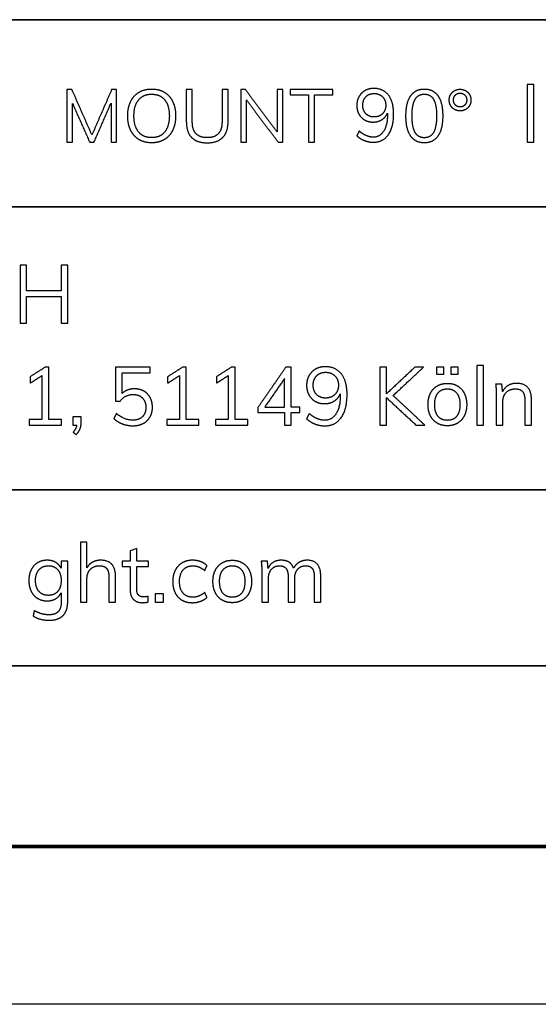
# Model space of a CAD drawing. Header units: millimetres. Extents: x 18103 to 19103, y -4769 to -3769.
# Tile 4 of 7: x 18957 to 19006, y -4769 to -4676. Entities that reach past the tile are written whole.
import ezdxf

# ---------------------------------------------------------------- set-up
doc = ezdxf.new("R2010")
doc.units = ezdxf.units.MM
doc.layers.add('ROXX NEO mini i_Mount 90°', color=7, linetype='Continuous', true_color=0x000000)

msp = doc.modelspace()

# ---------------------------------------------------------------- linework, layer by layer
at = {"layer": 'ROXX NEO mini i_Mount 90°', "color": 18, "true_color": 0x000000}
for p, q in [((18962.997, -4713.363), (18962.202, -4713.363)), ((18962.202, -4713.363), (18962.202, -4714.158)), ((18962.997, -4713.927), (18962.997, -4713.363)), ((18962.202, -4714.158), (18962.572, -4714.158)), ((18968.277, -4725.862), (18967.651, -4726.086)), ((18968.277, -4727.083), (18968.277, -4725.862)), ((18967.651, -4726.086), (18967.651, -4727.083)), ((18961.718, -4727.083), (18961.093, -4727.083)), ((18961.093, -4727.083), (18961.093, -4727.755)), ((18961.718, -4730.938), (18961.718, -4727.083)), ((18967.651, -4727.083), (18966.894, -4727.083)), ((18966.894, -4727.083), (18966.894, -4727.577)), ((18966.894, -4727.577), (18967.651, -4727.577)), ((18967.651, -4727.577), (18967.651, -4729.787)), ((18969.389, -4727.083), (18968.277, -4727.083)), ((18968.277, -4729.702), (18968.277, -4727.577)), ((18968.277, -4727.577), (18969.389, -4727.577)), ((18969.389, -4727.577), (18969.389, -4727.083)), ((19103.314, -4769.188), (18103.314, -4769.188))]:
    msp.add_line(p, q, dxfattribs=at)
at = {"layer": 'ROXX NEO mini i_Mount 90°', "color": 18, "lineweight": 70, "true_color": 0x000000}
msp.add_line((19088.314, -4754.188), (18118.314, -4754.188), dxfattribs=at)
at = {"layer": 'ROXX NEO mini i_Mount 90°', "color": 18, "lineweight": 35, "true_color": 0x000000}
msp.add_lwpolyline([(19088.335, -4675.623), (18909.793, -4675.623), (18909.793, -4754.285), (19088.335, -4754.285)], close=True, dxfattribs=at)
for points in [[(18909.793, -4693.409), (19088.335, -4693.409)], [(18909.793, -4720.29), (19088.335, -4720.29)], [(18909.793, -4737.01), (19088.335, -4737.01)]]:
    msp.add_lwpolyline(points, dxfattribs=at)
at = {"layer": 'ROXX NEO mini i_Mount 90°', "color": 18, "true_color": 0x000000}
for points in [[(19006.033, -4681.768), (19005.716, -4681.768), (19005.399, -4681.768)], [(19005.399, -4681.768), (19005.399, -4684.518), (19005.399, -4687.268)], [(19006.033, -4687.268), (19006.033, -4684.518), (19006.033, -4681.768)], [(18962.123, -4682.268), (18961.885, -4682.268), (18961.646, -4682.268)], [(18961.646, -4682.268), (18961.646, -4684.768), (18961.646, -4687.268)], [(18964.019, -4686.58), (18963.071, -4684.424), (18962.123, -4682.268)], [(18965.894, -4682.268), (18964.957, -4684.424), (18964.019, -4686.58)], [(18966.372, -4682.268), (18966.133, -4682.268), (18965.894, -4682.268)], [(18966.372, -4687.268), (18966.372, -4684.768), (18966.372, -4682.268)], [(18973.563, -4682.268), (18973.279, -4682.268), (18972.994, -4682.268)], [(18972.994, -4682.268), (18972.994, -4683.788), (18972.994, -4685.309)], [(18973.563, -4685.358), (18973.563, -4683.813), (18973.563, -4682.268)], [(18976.962, -4682.268), (18976.674, -4682.268), (18976.386, -4682.268)], [(18976.386, -4682.268), (18976.386, -4683.813), (18976.386, -4685.358)], [(18976.962, -4685.309), (18976.962, -4683.788), (18976.962, -4682.268)], [(18978.605, -4682.268), (18978.384, -4682.268), (18978.163, -4682.268)], [(18978.163, -4682.268), (18978.163, -4684.768), (18978.163, -4687.268)], [(18981.625, -4686.292), (18980.115, -4684.28), (18978.605, -4682.268)], [(18981.625, -4682.268), (18981.625, -4684.28), (18981.625, -4686.292)], [(18982.173, -4682.268), (18981.899, -4682.268), (18981.625, -4682.268)], [(18982.173, -4687.268), (18982.173, -4684.768), (18982.173, -4682.268)], [(18986.934, -4682.268), (18984.901, -4682.268), (18982.868, -4682.268)], [(18982.868, -4682.268), (18982.868, -4682.514), (18982.868, -4682.76)], [(18982.868, -4682.76), (18983.739, -4682.76), (18984.609, -4682.76)], [(18984.609, -4682.76), (18984.609, -4685.014), (18984.609, -4687.268)], [(18985.192, -4687.268), (18985.192, -4685.014), (18985.192, -4682.76)], [(18985.192, -4682.76), (18986.063, -4682.76), (18986.934, -4682.76)], [(18986.934, -4682.76), (18986.934, -4682.514), (18986.934, -4682.268)], [(18962.18, -4687.268), (18962.176, -4685.425), (18962.173, -4683.581)], [(18962.173, -4683.581), (18962.991, -4685.425), (18963.809, -4687.268)], [(18964.216, -4687.268), (18965.027, -4685.411), (18965.838, -4683.553)], [(18965.838, -4683.553), (18965.838, -4685.411), (18965.838, -4687.268)], [(18978.703, -4687.268), (18978.703, -4685.256), (18978.703, -4683.244)], [(18978.703, -4683.244), (18980.213, -4685.256), (18981.723, -4687.268)], [(18961.646, -4687.268), (18961.913, -4687.268), (18962.18, -4687.268)], [(18963.809, -4687.268), (18964.012, -4687.268), (18964.216, -4687.268)], [(18965.838, -4687.268), (18966.105, -4687.268), (18966.372, -4687.268)], [(18978.163, -4687.268), (18978.433, -4687.268), (18978.703, -4687.268)], [(18981.723, -4687.268), (18981.948, -4687.268), (18982.173, -4687.268)], [(18984.609, -4687.268), (18984.901, -4687.268), (18985.192, -4687.268)], [(19005.399, -4687.268), (19005.716, -4687.268), (19006.033, -4687.268)], [(18957.813, -4698.962), (18957.5, -4698.962), (18957.187, -4698.962)], [(18957.187, -4698.962), (18957.187, -4701.712), (18957.187, -4704.462)], [(18957.813, -4701.403), (18957.813, -4700.182), (18957.813, -4698.962)], [(18961.112, -4698.962), (18961.112, -4700.182), (18961.112, -4701.403)], [(18961.745, -4698.962), (18961.428, -4698.962), (18961.112, -4698.962)], [(18961.745, -4704.462), (18961.745, -4701.712), (18961.745, -4698.962)], [(18961.112, -4701.403), (18959.462, -4701.403), (18957.813, -4701.403)], [(18957.813, -4704.462), (18957.813, -4703.199), (18957.813, -4701.936)], [(18957.813, -4701.936), (18959.462, -4701.936), (18961.112, -4701.936)], [(18961.112, -4701.936), (18961.112, -4703.199), (18961.112, -4704.462)], [(18957.187, -4704.462), (18957.5, -4704.462), (18957.813, -4704.462)], [(18961.112, -4704.462), (18961.428, -4704.462), (18961.745, -4704.462)], [(18959.552, -4708.658), (18958.849, -4709.106), (18958.146, -4709.554)], [(18959.915, -4708.658), (18959.734, -4708.658), (18959.552, -4708.658)], [(18959.915, -4713.625), (18959.915, -4711.142), (18959.915, -4708.658)], [(18969.556, -4708.658), (18967.906, -4708.658), (18966.257, -4708.658)], [(18966.257, -4708.658), (18966.257, -4710.269), (18966.257, -4711.88)], [(18969.556, -4709.184), (18969.556, -4708.921), (18969.556, -4708.658)], [(18972.622, -4708.658), (18971.919, -4709.106), (18971.216, -4709.554)], [(18972.985, -4708.658), (18972.804, -4708.658), (18972.622, -4708.658)], [(18972.985, -4713.625), (18972.985, -4711.142), (18972.985, -4708.658)], [(18977.257, -4708.658), (18976.554, -4709.106), (18975.851, -4709.554)], [(18977.62, -4708.658), (18977.439, -4708.658), (18977.257, -4708.658)], [(18977.62, -4713.625), (18977.62, -4711.142), (18977.62, -4708.658)], [(18982.44, -4708.658), (18981.116, -4710.57), (18979.791, -4712.482)], [(18982.958, -4708.658), (18982.699, -4708.658), (18982.44, -4708.658)], [(18982.958, -4712.436), (18982.958, -4710.547), (18982.958, -4708.658)], [(18992.011, -4708.658), (18991.695, -4708.658), (18991.378, -4708.658)], [(18991.378, -4708.658), (18991.378, -4711.408), (18991.378, -4714.158)], [(18994.715, -4708.658), (18993.363, -4709.921), (18992.011, -4711.184)], [(18992.011, -4711.184), (18992.011, -4709.921), (18992.011, -4708.658)], [(18992.652, -4711.339), (18994.089, -4709.999), (18995.526, -4708.658)], [(18995.526, -4708.658), (18995.12, -4708.658), (18994.715, -4708.658)], [(18996.785, -4708.651), (18996.785, -4708.983), (18996.785, -4709.315)], [(18997.48, -4708.651), (18997.133, -4708.651), (18996.785, -4708.651)], [(18997.48, -4709.315), (18997.48, -4708.983), (18997.48, -4708.651)], [(18998.122, -4708.651), (18998.122, -4708.983), (18998.122, -4709.315)], [(18998.817, -4708.651), (18998.469, -4708.651), (18998.122, -4708.651)], [(18998.817, -4709.315), (18998.817, -4708.983), (18998.817, -4708.651)], [(19001.242, -4708.473), (19000.929, -4708.473), (19000.617, -4708.473)], [(19000.617, -4708.473), (19000.617, -4711.316), (19000.617, -4714.158)], [(19001.242, -4714.158), (19001.242, -4711.316), (19001.242, -4708.473)], [(18958.146, -4710.165), (18958.71, -4709.805), (18959.274, -4709.446)], [(18958.146, -4709.554), (18958.146, -4709.86), (18958.146, -4710.165)], [(18959.274, -4709.446), (18959.274, -4711.536), (18959.274, -4713.625)], [(18966.89, -4711.146), (18966.89, -4710.165), (18966.89, -4709.184)], [(18966.89, -4709.184), (18968.223, -4709.184), (18969.556, -4709.184)], [(18971.216, -4710.165), (18971.78, -4709.805), (18972.344, -4709.446)], [(18971.216, -4709.554), (18971.216, -4709.86), (18971.216, -4710.165)], [(18972.344, -4709.446), (18972.344, -4711.536), (18972.344, -4713.625)], [(18975.851, -4710.165), (18976.415, -4709.805), (18976.979, -4709.446)], [(18975.851, -4709.554), (18975.851, -4709.86), (18975.851, -4710.165)], [(18976.979, -4709.446), (18976.979, -4711.536), (18976.979, -4713.625)], [(18982.324, -4709.732), (18981.386, -4711.084), (18980.447, -4712.436)], [(18982.324, -4712.436), (18982.324, -4711.084), (18982.324, -4709.732)], [(18996.785, -4709.315), (18997.133, -4709.315), (18997.48, -4709.315)], [(18998.122, -4709.315), (18998.469, -4709.315), (18998.817, -4709.315)], [(18968.057, -4710.705), (18967.346, -4710.705), (18966.89, -4711.146)], [(19002.988, -4710.273), (19002.691, -4710.273), (19002.393, -4710.273)], [(19002.393, -4710.273), (19002.455, -4710.759), (19002.455, -4711.362)], [(19003.05, -4710.968), (19003.019, -4710.62), (19002.988, -4710.273)], [(19005.792, -4711.717), (19005.792, -4710.18), (19004.394, -4710.18)], [(18966.257, -4711.88), (18966.477, -4711.88), (18966.697, -4711.88)], [(18987.631, -4711.177), (18987.631, -4711.227), (18987.631, -4711.277)], [(18992.011, -4714.158), (18992.011, -4712.849), (18992.011, -4711.54)], [(18992.011, -4711.54), (18993.429, -4712.849), (18994.846, -4714.158)], [(18995.673, -4714.158), (18994.163, -4712.749), (18992.652, -4711.339)], [(19002.455, -4711.362), (19002.455, -4712.76), (19002.455, -4714.158)], [(19003.081, -4714.158), (19003.081, -4713.046), (19003.081, -4711.934)], [(19005.166, -4711.748), (19005.166, -4712.953), (19005.166, -4714.158)], [(19005.792, -4714.158), (19005.792, -4712.938), (19005.792, -4711.717)], [(18979.791, -4712.482), (18979.791, -4712.722), (18979.791, -4712.961)], [(18980.447, -4712.436), (18981.386, -4712.436), (18982.324, -4712.436)], [(18983.792, -4712.436), (18983.375, -4712.436), (18982.958, -4712.436)], [(18983.792, -4712.961), (18983.792, -4712.698), (18983.792, -4712.436)], [(18959.274, -4713.625), (18958.668, -4713.625), (18958.061, -4713.625)], [(18958.061, -4713.625), (18958.061, -4713.892), (18958.061, -4714.158)], [(18961.128, -4713.625), (18960.521, -4713.625), (18959.915, -4713.625)], [(18961.128, -4714.158), (18961.128, -4713.892), (18961.128, -4713.625)], [(18966.342, -4713.046), (18966.222, -4713.289), (18966.103, -4713.533)], [(18972.344, -4713.625), (18971.738, -4713.625), (18971.131, -4713.625)], [(18971.131, -4713.625), (18971.131, -4713.892), (18971.131, -4714.158)], [(18974.198, -4713.625), (18973.592, -4713.625), (18972.985, -4713.625)], [(18974.198, -4714.158), (18974.198, -4713.892), (18974.198, -4713.625)], [(18976.979, -4713.625), (18976.373, -4713.625), (18975.766, -4713.625)], [(18975.766, -4713.625), (18975.766, -4713.892), (18975.766, -4714.158)], [(18978.833, -4713.625), (18978.227, -4713.625), (18977.62, -4713.625)], [(18978.833, -4714.158), (18978.833, -4713.892), (18978.833, -4713.625)], [(18979.791, -4712.961), (18981.058, -4712.961), (18982.324, -4712.961)], [(18982.324, -4712.961), (18982.324, -4713.56), (18982.324, -4714.158)], [(18982.958, -4714.158), (18982.958, -4713.56), (18982.958, -4712.961)], [(18982.958, -4712.961), (18983.375, -4712.961), (18983.792, -4712.961)], [(18984.673, -4713.054), (18984.549, -4713.297), (18984.426, -4713.54)], [(18958.061, -4714.158), (18959.595, -4714.158), (18961.128, -4714.158)], [(18962.572, -4714.158), (18962.534, -4714.475), (18962.232, -4714.823)], [(18971.131, -4714.158), (18972.665, -4714.158), (18974.198, -4714.158)], [(18975.766, -4714.158), (18977.3, -4714.158), (18978.833, -4714.158)], [(18982.324, -4714.158), (18982.641, -4714.158), (18982.958, -4714.158)], [(18991.378, -4714.158), (18991.695, -4714.158), (18992.011, -4714.158)], [(18994.846, -4714.158), (18995.26, -4714.158), (18995.673, -4714.158)], [(19000.617, -4714.158), (19000.929, -4714.158), (19001.242, -4714.158)], [(19002.455, -4714.158), (19002.768, -4714.158), (19003.081, -4714.158)], [(19005.166, -4714.158), (19005.479, -4714.158), (19005.792, -4714.158)], [(18962.232, -4714.823), (18962.379, -4714.935), (18962.526, -4715.047)], [(18963.549, -4725.283), (18963.236, -4725.283), (18962.923, -4725.283)], [(18962.923, -4725.283), (18962.923, -4728.126), (18962.923, -4730.968)], [(18963.549, -4727.716), (18963.549, -4726.5), (18963.549, -4725.283)], [(18966.26, -4728.527), (18966.26, -4726.99), (18964.862, -4726.99)], [(18974.75, -4727.964), (18974.854, -4727.732), (18974.958, -4727.5)], [(18980.706, -4727.083), (18980.408, -4727.083), (18980.111, -4727.083)], [(18980.111, -4727.083), (18980.173, -4727.57), (18980.173, -4728.172)], [(18980.767, -4727.763), (18980.737, -4727.423), (18980.706, -4727.083)], [(18985.773, -4728.527), (18985.773, -4726.99), (18984.483, -4726.99)], [(18963.549, -4730.968), (18963.549, -4729.856), (18963.549, -4728.744)], [(18965.635, -4728.558), (18965.635, -4729.763), (18965.635, -4730.968)], [(18966.26, -4730.968), (18966.26, -4729.748), (18966.26, -4728.527)], [(18980.173, -4728.172), (18980.173, -4729.57), (18980.173, -4730.968)], [(18980.798, -4730.968), (18980.798, -4729.86), (18980.798, -4728.752)], [(18982.668, -4728.558), (18982.668, -4729.763), (18982.668, -4730.968)], [(18983.293, -4730.968), (18983.293, -4729.86), (18983.293, -4728.752)], [(18985.147, -4728.558), (18985.147, -4729.763), (18985.147, -4730.968)], [(18985.773, -4730.968), (18985.773, -4729.748), (18985.773, -4728.527)], [(18961.1, -4730.072), (18961.1, -4730.532), (18961.1, -4730.992)], [(18969.373, -4730.945), (18969.373, -4730.679), (18969.373, -4730.412)], [(18970.038, -4730.173), (18970.038, -4730.571), (18970.038, -4730.968)], [(18970.833, -4730.173), (18970.436, -4730.173), (18970.038, -4730.173)], [(18970.833, -4730.968), (18970.833, -4730.571), (18970.833, -4730.173)], [(18974.958, -4730.52), (18974.854, -4730.289), (18974.75, -4730.057)], [(18962.923, -4730.968), (18963.236, -4730.968), (18963.549, -4730.968)], [(18965.635, -4730.968), (18965.948, -4730.968), (18966.26, -4730.968)], [(18970.038, -4730.968), (18970.436, -4730.968), (18970.833, -4730.968)], [(18980.173, -4730.968), (18980.485, -4730.968), (18980.798, -4730.968)], [(18982.668, -4730.968), (18982.981, -4730.968), (18983.293, -4730.968)], [(18985.147, -4730.968), (18985.46, -4730.968), (18985.773, -4730.968)], [(18958.543, -4731.78), (18958.489, -4732.035), (18958.435, -4732.289)]]:
    msp.add_open_spline(points, degree=2, dxfattribs=at)
for points, knots in [([(18969.701, -4687.324), (18970.396, -4687.324), (18970.909, -4687.012), (18971.421, -4686.699), (18971.699, -4686.123), (18971.976, -4685.548), (18971.976, -4684.761), (18971.976, -4683.982), (18971.702, -4683.406), (18971.428, -4682.83), (18970.916, -4682.521), (18970.403, -4682.212), (18969.701, -4682.212), (18968.998, -4682.212), (18968.486, -4682.521), (18967.973, -4682.83), (18967.699, -4683.406), (18967.425, -4683.982), (18967.425, -4684.768), (18967.425, -4685.548), (18967.703, -4686.127), (18967.98, -4686.706), (18968.493, -4687.015), (18969.005, -4687.324), (18969.701, -4687.324)], [-12, -12, -12, -11, -11, -10, -10, -9, -9, -8, -8, -7, -7, -6, -6, -5, -5, -4, -4, -3, -3, -2, -2, -1, -1, 0, 0, 0]), ([(18969.701, -4686.833), (18970.494, -4686.833), (18970.937, -4686.292), (18971.379, -4685.751), (18971.379, -4684.761), (18971.379, -4683.771), (18970.94, -4683.237), (18970.501, -4682.703), (18969.701, -4682.703), (18968.9, -4682.703), (18968.458, -4683.241), (18968.015, -4683.778), (18968.015, -4684.761), (18968.015, -4685.751), (18968.458, -4686.292), (18968.9, -4686.833), (18969.701, -4686.833)], [0, 0, 0, 1, 1, 2, 2, 3, 3, 4, 4, 5, 5, 6, 6, 7, 7, 8, 8, 8]), ([(18995.615, -4687.324), (18996.472, -4687.324), (18996.918, -4686.671), (18997.364, -4686.018), (18997.364, -4684.761), (18997.364, -4683.511), (18996.918, -4682.861), (18996.472, -4682.212), (18995.615, -4682.212), (18994.758, -4682.212), (18994.312, -4682.861), (18993.866, -4683.511), (18993.866, -4684.768), (18993.866, -4686.025), (18994.312, -4686.675), (18994.758, -4687.324), (18995.615, -4687.324)], [-8, -8, -8, -7, -7, -6, -6, -5, -5, -4, -4, -3, -3, -2, -2, -1, -1, 0, 0, 0]), ([(18995.615, -4686.84), (18996.212, -4686.84), (18996.496, -4686.334), (18996.781, -4685.828), (18996.781, -4684.761), (18996.781, -4683.701), (18996.5, -4683.202), (18996.219, -4682.703), (18995.615, -4682.703), (18995.018, -4682.703), (18994.734, -4683.202), (18994.449, -4683.701), (18994.449, -4684.761), (18994.449, -4685.821), (18994.734, -4686.331), (18995.018, -4686.84), (18995.615, -4686.84)], [0, 0, 0, 1, 1, 2, 2, 3, 3, 4, 4, 5, 5, 6, 6, 7, 7, 8, 8, 8]), ([(18999.021, -4684.291), (18999.302, -4684.291), (18999.537, -4684.157), (18999.772, -4684.024), (18999.909, -4683.785), (19000.046, -4683.546), (19000.046, -4683.258), (19000.046, -4682.97), (18999.909, -4682.735), (18999.772, -4682.5), (18999.537, -4682.366), (18999.302, -4682.233), (18999.021, -4682.233), (18998.733, -4682.233), (18998.494, -4682.366), (18998.255, -4682.5), (18998.118, -4682.735), (18997.982, -4682.97), (18997.982, -4683.258), (18997.982, -4683.546), (18998.118, -4683.785), (18998.255, -4684.024), (18998.494, -4684.157), (18998.733, -4684.291), (18999.021, -4684.291)], [-12, -12, -12, -11, -11, -10, -10, -9, -9, -8, -8, -7, -7, -6, -6, -5, -5, -4, -4, -3, -3, -2, -2, -1, -1, 0, 0, 0]), ([(18999.021, -4683.911), (18999.295, -4683.911), (18999.47, -4683.729), (18999.646, -4683.546), (18999.646, -4683.258), (18999.646, -4682.977), (18999.467, -4682.791), (18999.288, -4682.605), (18999.021, -4682.605), (18998.74, -4682.605), (18998.564, -4682.788), (18998.389, -4682.97), (18998.389, -4683.258), (18998.389, -4683.546), (18998.564, -4683.729), (18998.74, -4683.911), (18999.021, -4683.911)], [0, 0, 0, 1, 1, 2, 2, 3, 3, 4, 4, 5, 5, 6, 6, 7, 7, 8, 8, 8]), ([(18972.994, -4685.309), (18972.994, -4686.306), (18973.496, -4686.815), (18973.998, -4687.324), (18974.982, -4687.324)], [-4, -4, -4, -3, -3, -2, -2, -2]), ([(18976.386, -4685.358), (18976.386, -4686.088), (18976.031, -4686.46), (18975.677, -4686.833), (18974.982, -4686.833), (18974.279, -4686.833), (18973.921, -4686.46), (18973.563, -4686.088), (18973.563, -4685.358)], [-11, -11, -11, -10, -10, -9, -9, -8, -8, -7, -7, -7]), ([(18974.982, -4687.324), (18975.951, -4687.324), (18976.456, -4686.812), (18976.962, -4686.299), (18976.962, -4685.309)], [-16, -16, -16, -15, -15, -14, -14, -14]), ([(18986.195, -4708.597), (18985.685, -4708.597), (18985.283, -4708.824), (18984.881, -4709.052), (18984.653, -4709.454), (18984.426, -4709.856), (18984.426, -4710.365), (18984.426, -4710.875), (18984.642, -4711.273), (18984.858, -4711.671), (18985.244, -4711.891), (18985.631, -4712.111), (18986.133, -4712.111), (18986.65, -4712.111), (18987.052, -4711.86), (18987.454, -4711.609), (18987.631, -4711.177)], [-28, -28, -28, -27, -27, -26, -26, -25, -25, -24, -24, -23, -23, -22, -22, -21, -21, -20, -20, -20]), ([(18984.426, -4713.54), (18984.773, -4713.865), (18985.225, -4714.042), (18985.677, -4714.22), (18986.148, -4714.22), (18987.152, -4714.22), (18987.712, -4713.444), (18988.273, -4712.667), (18988.273, -4711.269), (18988.273, -4709.987), (18987.732, -4709.292), (18987.191, -4708.597), (18986.195, -4708.597)], [-14, -14, -14, -13, -13, -12, -12, -11, -11, -10, -10, -9, -9, -8, -8, -8]), ([(18986.233, -4711.578), (18986.774, -4711.578), (18987.114, -4711.238), (18987.454, -4710.898), (18987.454, -4710.358), (18987.454, -4709.809), (18987.114, -4709.469), (18986.774, -4709.13), (18986.225, -4709.13), (18985.7, -4709.13), (18985.376, -4709.466), (18985.051, -4709.802), (18985.051, -4710.358), (18985.051, -4710.906), (18985.376, -4711.242), (18985.7, -4711.578), (18986.233, -4711.578)], [0, 0, 0, 1, 1, 2, 2, 3, 3, 4, 4, 5, 5, 6, 6, 7, 7, 8, 8, 8]), ([(18966.103, -4713.533), (18966.435, -4713.849), (18966.921, -4714.031), (18967.408, -4714.212), (18967.91, -4714.212), (18968.474, -4714.212), (18968.895, -4713.992), (18969.316, -4713.772), (18969.544, -4713.37), (18969.772, -4712.969), (18969.772, -4712.451), (18969.772, -4711.934), (18969.563, -4711.54), (18969.355, -4711.146), (18968.965, -4710.926), (18968.574, -4710.705), (18968.057, -4710.705)], [-9, -9, -9, -8, -8, -7, -7, -6, -6, -5, -5, -4, -4, -3, -3, -2, -2, -1, -1, -1]), ([(18997.805, -4714.212), (18998.353, -4714.212), (18998.77, -4713.965), (18999.188, -4713.718), (18999.415, -4713.262), (18999.643, -4712.806), (18999.643, -4712.196), (18999.643, -4711.586), (18999.415, -4711.13), (18999.188, -4710.674), (18998.77, -4710.427), (18998.353, -4710.18), (18997.805, -4710.18), (18997.256, -4710.18), (18996.839, -4710.427), (18996.422, -4710.674), (18996.194, -4711.13), (18995.966, -4711.586), (18995.966, -4712.196), (18995.966, -4712.806), (18996.194, -4713.262), (18996.422, -4713.718), (18996.839, -4713.965), (18997.256, -4714.212), (18997.805, -4714.212)], [-12, -12, -12, -11, -11, -10, -10, -9, -9, -8, -8, -7, -7, -6, -6, -5, -5, -4, -4, -3, -3, -2, -2, -1, -1, 0, 0, 0]), ([(18997.805, -4713.695), (18998.384, -4713.695), (18998.693, -4713.312), (18999.002, -4712.93), (18999.002, -4712.196), (18999.002, -4711.486), (18998.685, -4711.095), (18998.369, -4710.705), (18997.805, -4710.705), (18997.233, -4710.705), (18996.916, -4711.095), (18996.6, -4711.486), (18996.6, -4712.196), (18996.6, -4712.93), (18996.913, -4713.312), (18997.225, -4713.695), (18997.805, -4713.695)], [0, 0, 0, 1, 1, 2, 2, 3, 3, 4, 4, 5, 5, 6, 6, 7, 7, 8, 8, 8]), ([(19004.394, -4710.18), (19003.938, -4710.18), (19003.583, -4710.385), (19003.228, -4710.589), (19003.05, -4710.968)], [-18, -18, -18, -17, -17, -16, -16, -16]), ([(19003.081, -4711.934), (19003.081, -4711.37), (19003.405, -4711.038), (19003.73, -4710.705), (19004.27, -4710.705), (19004.734, -4710.705), (19004.95, -4710.956), (19005.166, -4711.207), (19005.166, -4711.748)], [-10, -10, -10, -9, -9, -8, -8, -7, -7, -6, -6, -6]), ([(18966.697, -4711.88), (18967.169, -4711.238), (18967.957, -4711.238), (18968.497, -4711.238), (18968.822, -4711.574), (18969.146, -4711.91), (18969.146, -4712.459), (18969.146, -4713.023), (18968.818, -4713.351), (18968.49, -4713.679), (18967.91, -4713.679), (18967.107, -4713.679), (18966.342, -4713.046)], [-16, -16, -16, -15, -15, -14, -14, -13, -13, -12, -12, -11, -11, -10, -10, -10]), ([(18987.631, -4711.277), (18987.631, -4712.42), (18987.241, -4713.054), (18986.851, -4713.687), (18986.14, -4713.687), (18985.777, -4713.687), (18985.422, -4713.536), (18985.067, -4713.386), (18984.673, -4713.054)], [-19, -19, -19, -18, -18, -17, -17, -16, -16, -15, -15, -15]), ([(18962.526, -4715.047), (18962.781, -4714.792), (18962.889, -4714.521), (18962.997, -4714.251), (18962.997, -4713.927)], [-6, -6, -6, -5, -5, -4, -4, -4]), ([(18961.093, -4727.755), (18960.915, -4727.392), (18960.571, -4727.191), (18960.227, -4726.99), (18959.764, -4726.99), (18959.254, -4726.99), (18958.856, -4727.23), (18958.458, -4727.469), (18958.242, -4727.91), (18958.026, -4728.35), (18958.026, -4728.921), (18958.026, -4729.493), (18958.242, -4729.933), (18958.458, -4730.374), (18958.856, -4730.613), (18959.254, -4730.853), (18959.764, -4730.853), (18960.235, -4730.853), (18960.579, -4730.648), (18960.923, -4730.443), (18961.1, -4730.072)], [-22, -22, -22, -21, -21, -20, -20, -19, -19, -18, -18, -17, -17, -16, -16, -15, -15, -14, -14, -13, -13, -12, -12, -12]), ([(18959.887, -4730.327), (18960.451, -4730.327), (18960.772, -4729.953), (18961.093, -4729.578), (18961.093, -4728.921), (18961.093, -4728.265), (18960.772, -4727.89), (18960.451, -4727.516), (18959.887, -4727.516), (18959.316, -4727.516), (18958.988, -4727.89), (18958.659, -4728.265), (18958.659, -4728.921), (18958.659, -4729.578), (18958.988, -4729.953), (18959.316, -4730.327), (18959.887, -4730.327)], [0, 0, 0, 1, 1, 2, 2, 3, 3, 4, 4, 5, 5, 6, 6, 7, 7, 8, 8, 8]), ([(18964.862, -4726.99), (18964.422, -4726.99), (18964.078, -4727.176), (18963.734, -4727.361), (18963.549, -4727.716)], [-17, -17, -17, -16, -16, -15, -15, -15]), ([(18963.549, -4728.744), (18963.549, -4728.18), (18963.873, -4727.848), (18964.198, -4727.516), (18964.739, -4727.516), (18965.202, -4727.516), (18965.418, -4727.767), (18965.635, -4728.018), (18965.635, -4728.558)], [-10, -10, -10, -9, -9, -8, -8, -7, -7, -6, -6, -6]), ([(18974.958, -4727.5), (18974.719, -4727.261), (18974.352, -4727.125), (18973.985, -4726.99), (18973.591, -4726.99), (18973.02, -4726.99), (18972.591, -4727.245), (18972.162, -4727.5), (18971.93, -4727.96), (18971.699, -4728.419), (18971.699, -4729.022), (18971.699, -4729.624), (18971.926, -4730.076), (18972.154, -4730.528), (18972.575, -4730.775), (18972.996, -4731.023), (18973.56, -4731.023)], [-10, -10, -10, -9, -9, -8, -8, -7, -7, -6, -6, -5, -5, -4, -4, -3, -3, -2, -2, -2]), ([(18974.75, -4730.057), (18974.456, -4730.289), (18974.182, -4730.397), (18973.908, -4730.505), (18973.622, -4730.505), (18973.02, -4730.505), (18972.683, -4730.115), (18972.347, -4729.725), (18972.347, -4729.022), (18972.347, -4728.311), (18972.687, -4727.913), (18973.027, -4727.516), (18973.622, -4727.516), (18973.908, -4727.516), (18974.182, -4727.624), (18974.456, -4727.732), (18974.75, -4727.964)], [-19, -19, -19, -18, -18, -17, -17, -16, -16, -15, -15, -14, -14, -13, -13, -12, -12, -11, -11, -11]), ([(18977.361, -4731.023), (18977.909, -4731.023), (18978.326, -4730.775), (18978.744, -4730.528), (18978.971, -4730.072), (18979.199, -4729.617), (18979.199, -4729.006), (18979.199, -4728.396), (18978.971, -4727.94), (18978.744, -4727.485), (18978.326, -4727.237), (18977.909, -4726.99), (18977.361, -4726.99), (18976.812, -4726.99), (18976.395, -4727.237), (18975.978, -4727.485), (18975.75, -4727.94), (18975.522, -4728.396), (18975.522, -4729.006), (18975.522, -4729.617), (18975.75, -4730.072), (18975.978, -4730.528), (18976.395, -4730.775), (18976.812, -4731.023), (18977.361, -4731.023)], [-12, -12, -12, -11, -11, -10, -10, -9, -9, -8, -8, -7, -7, -6, -6, -5, -5, -4, -4, -3, -3, -2, -2, -1, -1, 0, 0, 0]), ([(18977.361, -4730.505), (18977.94, -4730.505), (18978.249, -4730.123), (18978.558, -4729.74), (18978.558, -4729.006), (18978.558, -4728.296), (18978.241, -4727.906), (18977.925, -4727.516), (18977.361, -4727.516), (18976.789, -4727.516), (18976.472, -4727.906), (18976.156, -4728.296), (18976.156, -4729.006), (18976.156, -4729.74), (18976.469, -4730.123), (18976.781, -4730.505), (18977.361, -4730.505)], [0, 0, 0, 1, 1, 2, 2, 3, 3, 4, 4, 5, 5, 6, 6, 7, 7, 8, 8, 8]), ([(18983.185, -4727.747), (18983.046, -4727.361), (18982.753, -4727.176), (18982.459, -4726.99), (18981.996, -4726.99), (18981.571, -4726.99), (18981.25, -4727.191), (18980.93, -4727.392), (18980.767, -4727.763)], [-31, -31, -31, -30, -30, -29, -29, -28, -28, -27, -27, -27]), ([(18980.798, -4728.752), (18980.798, -4728.18), (18981.08, -4727.848), (18981.362, -4727.516), (18981.857, -4727.516), (18982.281, -4727.516), (18982.475, -4727.767), (18982.668, -4728.018), (18982.668, -4728.558)], [-21, -21, -21, -20, -20, -19, -19, -18, -18, -17, -17, -17]), ([(18984.483, -4726.99), (18984.05, -4726.99), (18983.707, -4727.195), (18983.363, -4727.4), (18983.185, -4727.747)], [-33, -33, -33, -32, -32, -31, -31, -31]), ([(18983.293, -4728.752), (18983.293, -4728.18), (18983.571, -4727.848), (18983.85, -4727.516), (18984.344, -4727.516), (18984.769, -4727.516), (18984.958, -4727.763), (18985.147, -4728.01), (18985.147, -4728.558)], [-14, -14, -14, -13, -13, -12, -12, -11, -11, -10, -10, -10]), ([(18969.373, -4730.412), (18969.173, -4730.482), (18968.956, -4730.482), (18968.632, -4730.482), (18968.454, -4730.308), (18968.277, -4730.134), (18968.277, -4729.702)], [-17, -17, -17, -16, -16, -15, -15, -14, -14, -14]), ([(18967.651, -4729.787), (18967.651, -4730.397), (18967.964, -4730.71), (18968.277, -4731.023), (18968.833, -4731.023), (18969.134, -4731.023), (18969.373, -4730.945)], [-21, -21, -21, -20, -20, -19, -19, -18, -18, -18]), ([(18973.56, -4731.023), (18973.962, -4731.023), (18974.337, -4730.887), (18974.711, -4730.752), (18974.958, -4730.52)], [-22, -22, -22, -21, -21, -20, -20, -20]), ([(18958.435, -4732.289), (18959.076, -4732.691), (18959.965, -4732.691), (18960.83, -4732.691), (18961.274, -4732.247), (18961.718, -4731.803), (18961.718, -4730.938)], [-6, -6, -6, -5, -5, -4, -4, -3, -3, -3]), ([(18961.1, -4730.992), (18961.1, -4731.579), (18960.814, -4731.876), (18960.529, -4732.174), (18959.965, -4732.174), (18959.571, -4732.174), (18959.242, -4732.081), (18958.914, -4731.988), (18958.543, -4731.78)], [-11, -11, -11, -10, -10, -9, -9, -8, -8, -7, -7, -7])]:
    msp.add_open_spline(points, degree=2, knots=knots, dxfattribs=at)
at = {"layer": 'ROXX NEO mini i_Mount 90°'}
for points, knots in [([(18990.805, -4682.156), (18990.342, -4682.156), (18989.977, -4682.363), (18989.611, -4682.57), (18989.404, -4682.935), (18989.197, -4683.3), (18989.197, -4683.764), (18989.197, -4684.227), (18989.394, -4684.589), (18989.59, -4684.951), (18989.942, -4685.151), (18990.293, -4685.351), (18990.749, -4685.351), (18991.22, -4685.351), (18991.585, -4685.123), (18991.95, -4684.894), (18992.111, -4684.501)], [-28, -28, -28, -27, -27, -26, -26, -25, -25, -24, -24, -23, -23, -22, -22, -21, -21, -20, -20, -20]), ([(18989.197, -4686.65), (18989.513, -4686.945), (18989.924, -4687.107), (18990.335, -4687.268), (18990.763, -4687.268), (18991.676, -4687.268), (18992.185, -4686.562), (18992.694, -4685.857), (18992.694, -4684.585), (18992.694, -4683.42), (18992.203, -4682.788), (18991.711, -4682.156), (18990.805, -4682.156)], [-14, -14, -14, -13, -13, -12, -12, -11, -11, -10, -10, -9, -9, -8, -8, -8]), ([(18990.84, -4684.866), (18991.332, -4684.866), (18991.641, -4684.557), (18991.95, -4684.248), (18991.95, -4683.757), (18991.95, -4683.258), (18991.641, -4682.949), (18991.332, -4682.64), (18990.833, -4682.64), (18990.356, -4682.64), (18990.061, -4682.946), (18989.766, -4683.251), (18989.766, -4683.757), (18989.766, -4684.255), (18990.061, -4684.561), (18990.356, -4684.866), (18990.84, -4684.866)], [0, 0, 0, 1, 1, 2, 2, 3, 3, 4, 4, 5, 5, 6, 6, 7, 7, 8, 8, 8]), ([(18992.111, -4684.593), (18992.111, -4685.632), (18991.757, -4686.208), (18991.402, -4686.784), (18990.756, -4686.784), (18990.426, -4686.784), (18990.103, -4686.647), (18989.78, -4686.51), (18989.422, -4686.208)], [-19, -19, -19, -18, -18, -17, -17, -16, -16, -15, -15, -15])]:
    msp.add_open_spline(points, degree=2, knots=knots, dxfattribs=at)
for points in [[(18992.111, -4684.501), (18992.111, -4684.547), (18992.111, -4684.593)], [(18989.422, -4686.208), (18989.31, -4686.429), (18989.197, -4686.65)]]:
    msp.add_open_spline(points, degree=2, dxfattribs=at)

doc.saveas('drawing.dxf')
